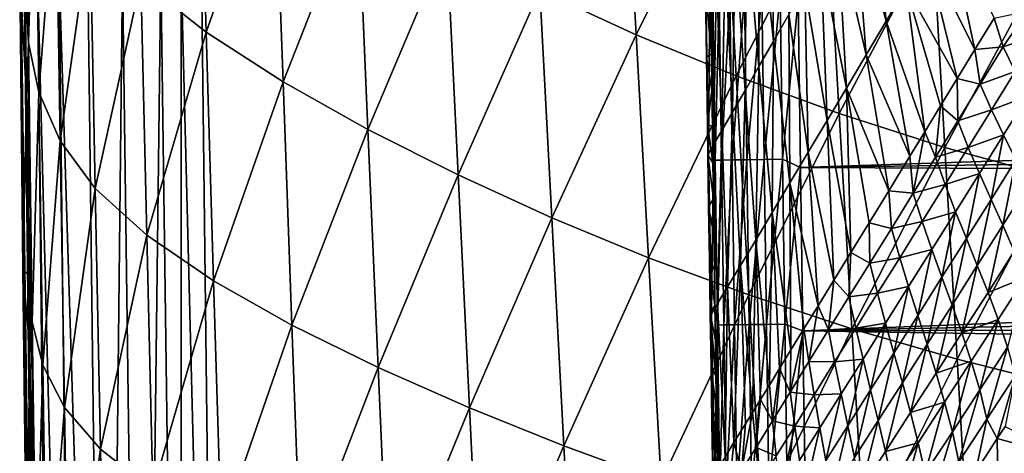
# Model space of a CAD drawing. Header units: metres. Extents: x -26 to 26, y -167 to 32.
# Tile 123 of 237: x -21.35 to -13.39, y -57.86 to -54.36. Entities that reach past the tile are written whole.
import ezdxf

# ---------------------------------------------------------------- set-up
doc = ezdxf.new("R2010")
doc.units = ezdxf.units.M
doc.layers.add('solid_12_411_043_XXX', color=7, linetype='CONTINUOUS')

msp = doc.modelspace()

# ---------------------------------------------------------------- linework, layer by layer
at = {"layer": 'solid_12_411_043_XXX'}
for points in [[(-21.281347, -54.546989, 124.686722), (-21.310585, -52.295803, 124.609306), (-21.228003, -52.744667, 123.816574)], [(-21.281347, -54.546989, 124.686722), (-21.308495, -54.116531, 125.492424), (-21.310585, -52.295803, 124.609306)], [(-19.844875, -54.459503, 121.034637), (-20.374344, -54.04488, 121.627754), (-19.904497, -52.45351, 120.936943)], [(-19.844875, -54.459503, 121.034637), (-19.904497, -52.45351, 120.936943), (-19.294798, -52.899834, 120.423027)], [(-21.197046, -54.945908, 123.88884), (-21.281347, -54.546989, 124.686722), (-21.228003, -52.744667, 123.816574)], [(-21.197046, -54.945908, 123.88884), (-21.228003, -52.744667, 123.816574), (-21.059589, -53.186108, 123.0401)], [(-16.368927, -54.480812, 118.836769), (-17.148283, -54.120983, 119.198906), (-16.468468, -52.683987, 118.657013)], [(-16.368927, -54.480812, 118.836769), (-16.468468, -52.683987, 118.657013), (-15.662333, -53.050262, 118.312454)], [(-19.223677, -54.860741, 120.52565), (-19.844875, -54.459503, 121.034637), (-19.294798, -52.899834, 120.423027)], [(-19.223677, -54.860741, 120.52565), (-19.294798, -52.899834, 120.423027), (-18.61978, -53.328182, 119.980789)], [(-15.561111, -54.813416, 118.49913), (-16.368927, -54.480812, 118.836769), (-15.662333, -53.050262, 118.312454)], [(-15.561111, -54.813416, 118.49913), (-15.662333, -53.050262, 118.312454), (-14.829074, -53.384655, 117.989868)], [(-21.025103, -55.337822, 123.107048), (-21.197046, -54.945908, 123.88884), (-21.059589, -53.186108, 123.0401)], [(-21.025103, -55.337822, 123.107048), (-21.059589, -53.186108, 123.0401), (-20.781528, -53.619778, 122.3013)], [(-15.382265, -53.385227, 172.729065), (-15.281491, -53.204155, 172.495514), (-15.259747, -54.533352, 172.631668)], [(-15.281491, -53.204155, 172.495514), (-15.135833, -54.319023, 172.400375), (-15.259747, -54.533352, 172.631668)], [(-14.607897, -53.40374, 171.614136), (-14.472327, -53.166164, 171.446487), (-14.348935, -54.37249, 171.573944)], [(-14.472327, -53.166164, 171.446487), (-14.186752, -54.098587, 171.424194), (-14.348935, -54.37249, 171.573944)], [(-18.538143, -55.24588, 120.091034), (-19.223677, -54.860741, 120.52565), (-18.61978, -53.328182, 119.980789)], [(-18.538143, -55.24588, 120.091034), (-18.61978, -53.328182, 119.980789), (-17.899239, -53.736034, 119.580643)], [(-14.728083, -55.117062, 118.182899), (-15.561111, -54.813416, 118.49913), (-14.829074, -53.384655, 117.989868)], [(-15.478642, -53.558369, 172.975494), (-15.382265, -53.385227, 172.729065), (-15.378239, -54.738605, 172.879547)], [(-15.382265, -53.385227, 172.729065), (-15.259747, -54.533352, 172.631668), (-15.378239, -54.738605, 172.879547)], [(-14.728083, -55.117062, 118.182899), (-14.829074, -53.384655, 117.989868), (-13.973204, -53.685406, 117.683823)], [(-14.742868, -53.638866, 171.791962), (-14.607897, -53.40374, 171.614136), (-14.51034, -54.643707, 171.736084)], [(-14.607897, -53.40374, 171.614136), (-14.348935, -54.37249, 171.573944), (-14.51034, -54.643707, 171.736084)], [(-14.024009, -53.822926, 171.286682), (-13.859536, -53.545341, 171.165939), (-13.631311, -54.599781, 171.268616)], [(-13.859536, -53.545341, 171.165939), (-13.477093, -54.347672, 171.197021), (-13.631311, -54.599781, 171.268616)], [(-20.741146, -55.722649, 122.363922), (-21.025103, -55.337822, 123.107048), (-20.781528, -53.619778, 122.3013)], [(-20.741146, -55.722649, 122.363922), (-20.781528, -53.619778, 122.3013), (-20.374344, -54.04488, 121.627754)], [(-15.569065, -53.720684, 173.236526), (-15.478642, -53.558369, 172.975494), (-15.489482, -54.931381, 173.146179)], [(-15.478642, -53.558369, 172.975494), (-15.378239, -54.738605, 172.879547), (-15.489482, -54.931381, 173.146179)], [(-14.876539, -53.870605, 171.981613), (-14.742868, -53.638866, 171.791962), (-14.670192, -54.911209, 171.91275)], [(-14.742868, -53.638866, 171.791962), (-14.51034, -54.643707, 171.736084), (-14.670192, -54.911209, 171.91275)], [(-13.874268, -55.390148, 117.882271), (-14.728083, -55.117062, 118.182899), (-13.973204, -53.685406, 117.683823)], [(-13.874268, -55.390148, 117.882271), (-13.973204, -53.685406, 117.683823), (-13.097677, -53.950512, 117.394035)], [(-17.80899, -55.612614, 119.699417), (-18.538143, -55.24588, 120.091034), (-17.899239, -53.736034, 119.580643)], [(-17.80899, -55.612614, 119.699417), (-17.899239, -53.736034, 119.580643), (-17.148283, -54.120983, 119.198906)], [(-15.651232, -53.867188, 173.514435), (-15.569065, -53.720684, 173.236526), (-15.590845, -55.105911, 173.434341)], [(-15.569065, -53.720684, 173.236526), (-15.489482, -54.931381, 173.146179), (-15.590845, -55.105911, 173.434341)], [(-15.721636, -53.991409, 173.811386), (-15.651232, -53.867188, 173.514435), (-15.678098, -55.254459, 173.746796)], [(-15.651232, -53.867188, 173.514435), (-15.590845, -55.105911, 173.434341), (-15.678098, -55.254459, 173.746796)], [(-15.007799, -54.097668, 172.184097), (-14.876539, -53.870605, 171.981613), (-14.827167, -55.173523, 172.105164)], [(-14.876539, -53.870605, 171.981613), (-14.670192, -54.911209, 171.91275), (-14.827167, -55.173523, 172.105164)], [(-14.186752, -54.098587, 171.424194), (-14.024009, -53.822926, 171.286682), (-13.774806, -54.834953, 171.34906)], [(-14.024009, -53.822926, 171.286682), (-13.631311, -54.599781, 171.268616), (-13.774806, -54.834953, 171.34906)], [(-13.002411, -55.630852, 117.596893), (-13.874268, -55.390148, 117.882271), (-13.097677, -53.950512, 117.394035)], [(-21.179415, -66.078621, 136.375885), (-21.343637, -53.979897, 136.237839), (-21.352314, -53.979992, 136.072861)], [(-21.325661, -56.372696, 136.070496), (-21.179415, -66.078621, 136.375885), (-21.352314, -53.979992, 136.072861)], [(-21.297415, -54.98391, 125.51709), (-21.325661, -56.372696, 136.070496), (-21.352314, -53.979992, 136.072861)], [(-21.297415, -54.98391, 125.51709), (-21.352314, -53.979992, 136.072861), (-21.308495, -54.116531, 125.492424)], [(-21.179415, -66.078621, 136.375885), (-21.316532, -53.979595, 136.400696), (-21.343637, -53.979897, 136.237839)], [(-21.076607, -66.077293, 136.68985), (-21.208416, -53.978401, 136.712631), (-21.316532, -53.979595, 136.400696)], [(-21.179415, -66.078621, 136.375885), (-21.076607, -66.077293, 136.68985), (-21.316532, -53.979595, 136.400696)], [(-20.897955, -66.074989, 136.983688), (-21.033371, -53.976467, 136.99263), (-21.208416, -53.978401, 136.712631)], [(-21.076607, -66.077293, 136.68985), (-20.897955, -66.074989, 136.983688), (-21.208416, -53.978401, 136.712631)], [(-20.652277, -66.071815, 137.230865), (-20.800573, -53.973896, 137.226227), (-21.033371, -53.976467, 136.99263)], [(-20.897955, -66.074989, 136.983688), (-20.652277, -66.071815, 137.230865), (-21.033371, -53.976467, 136.99263)], [(-20.652277, -66.071815, 137.230865), (-20.52149, -53.97081, 137.402069), (-20.800573, -53.973896, 137.226227)], [(-20.652277, -66.071815, 137.230865), (-20.359886, -66.068047, 137.411148), (-20.52149, -53.97081, 137.402069)], [(-20.359886, -66.068047, 137.411148), (-20.210238, -53.967373, 137.511261), (-20.52149, -53.97081, 137.402069)], [(-20.359886, -66.068047, 137.411148), (-20.047272, -66.064011, 137.515793), (-20.210238, -53.967373, 137.511261)], [(-20.047272, -66.064011, 137.515793), (-20.047373, -53.965572, 137.539001), (-20.210238, -53.967373, 137.511261)], [(-20.047373, -53.965572, 137.539001), (-19.738482, -66.156723, 137.548279), (-19.882414, -53.963749, 137.548279)], [(-20.047272, -66.064011, 137.515793), (-19.738482, -66.156723, 137.548279), (-20.047373, -53.965572, 137.539001)], [(-19.882414, -53.963749, 137.548279), (-19.738482, -66.156723, 137.548279), (19.882442, -53.963749, 137.548279)], [(-19.738482, -66.156723, 137.548279), (19.783798, -62.591133, 137.548279), (19.882442, -53.963749, 137.548279)], [(-15.775249, -54.087078, 174.127075), (-15.721636, -53.991409, 173.811386), (-15.744996, -55.369625, 174.083145)], [(-15.721636, -53.991409, 173.811386), (-15.678098, -55.254459, 173.746796), (-15.744996, -55.369625, 174.083145)], [(15.062926, -53.985043, 177.858017), (-15.059802, -54.204224, 177.858032), (15.054819, -54.557865, 177.858063)], [(-20.325161, -56.099892, 121.688522), (-20.741146, -55.722649, 122.363922), (-20.374344, -54.04488, 121.627754)], [(-20.325161, -56.099892, 121.688522), (-20.374344, -54.04488, 121.627754), (-19.844875, -54.459503, 121.034637)], [(-15.806299, -54.146519, 174.458801), (-15.775249, -54.087078, 174.127075), (-15.784377, -55.442272, 174.440018)], [(-15.775249, -54.087078, 174.127075), (-15.744996, -55.369625, 174.083145), (-15.784377, -55.442272, 174.440018)], [(-15.135833, -54.319023, 172.400375), (-15.007799, -54.097668, 172.184097), (-14.980315, -55.429512, 172.314499)], [(-15.007799, -54.097668, 172.184097), (-14.827167, -55.173523, 172.105164), (-14.980315, -55.429512, 172.314499)], [(-14.348935, -54.37249, 171.573944), (-14.186752, -54.098587, 171.424194), (-14.037122, -55.264751, 171.520508)], [(-14.186752, -54.098587, 171.424194), (-13.909843, -55.056347, 171.433792), (-14.037122, -55.264751, 171.520508)], [(-14.186752, -54.098587, 171.424194), (-13.774806, -54.834953, 171.34906), (-13.909843, -55.056347, 171.433792)], [(-21.297415, -54.98391, 125.51709), (-21.308495, -54.116531, 125.492424), (-21.281347, -54.546989, 124.686722)], [(-17.051945, -55.958736, 119.325638), (-17.80899, -55.612614, 119.699417), (-17.148283, -54.120983, 119.198906)], [(-17.051945, -55.958736, 119.325638), (-17.148283, -54.120983, 119.198906), (-16.368927, -54.480812, 118.836769)], [(-15.80252, -54.661728, 174.803513), (-15.810561, -54.130436, 174.799805), (-15.806299, -54.146519, 174.458801)], [(-15.762133, -54.636086, 177.161972), (-15.810561, -54.130436, 174.799805), (-15.80252, -54.661728, 174.803513)], [(-15.762133, -54.636086, 177.161972), (-15.766332, -54.339546, 177.162018), (-15.810561, -54.130436, 174.799805)], [(-15.806299, -54.146519, 174.458801), (-15.784377, -55.442272, 174.440018), (-15.790502, -55.449177, 174.808884)], [(-15.806299, -54.146519, 174.458801), (-15.790502, -55.449177, 174.808884), (-15.794277, -55.20261, 174.80722)], [(-15.80252, -54.661728, 174.803513), (-15.806299, -54.146519, 174.458801), (-15.794277, -55.20261, 174.80722)], [(-15.750984, -54.16283, 177.30809), (-15.766332, -54.339546, 177.162018), (-15.762133, -54.636086, 177.161972)], [(-15.750984, -54.16283, 177.30809), (-15.762133, -54.636086, 177.161972), (-15.757941, -54.930981, 177.161911)], [(-15.750984, -54.16283, 177.30809), (-15.757941, -54.930981, 177.161911), (-15.753758, -55.224236, 177.161865)], [(-15.732123, -55.49366, 177.307907), (-15.750984, -54.16283, 177.30809), (-15.753758, -55.224236, 177.161865)], [(-15.699248, -54.16209, 177.456039), (-15.750984, -54.16283, 177.30809), (-15.732123, -55.49366, 177.307907)], [(-15.680431, -55.492912, 177.455917), (-15.699248, -54.16209, 177.456039), (-15.732123, -55.49366, 177.307907)], [(-15.612312, -54.160854, 177.593918), (-15.699248, -54.16209, 177.456039), (-15.680431, -55.492912, 177.455917)], [(-15.593511, -55.491657, 177.593872), (-15.612312, -54.160854, 177.593918), (-15.680431, -55.492912, 177.455917)], [(-15.494417, -54.15918, 177.709625), (-15.612312, -54.160854, 177.593918), (-15.593511, -55.491657, 177.593872)], [(-15.475604, -55.489956, 177.709656), (-15.494417, -54.15918, 177.709625), (-15.593511, -55.491657, 177.593872)], [(-15.354964, -54.157204, 177.793961), (-15.494417, -54.15918, 177.709625), (-15.475604, -55.489956, 177.709656)], [(-15.336117, -55.487946, 177.794037), (-15.354964, -54.157204, 177.793961), (-15.475604, -55.489956, 177.709656)], [(-15.206137, -54.155098, 177.842926), (-15.354964, -54.157204, 177.793961), (-15.336117, -55.487946, 177.794037)], [(-15.187248, -55.485802, 177.843018), (-15.206137, -54.155098, 177.842926), (-15.336117, -55.487946, 177.794037)], [(-15.059802, -54.204224, 177.858032), (-15.206137, -54.155098, 177.842926), (-15.187248, -55.485802, 177.843018)], [(-15.040586, -55.553761, 177.858154), (-15.059802, -54.204224, 177.858032), (-15.187248, -55.485802, 177.843018)], [(15.054819, -54.557865, 177.858063), (-15.059802, -54.204224, 177.858032), (-15.040586, -55.553761, 177.858154)], [(-15.259747, -54.533352, 172.631668), (-15.135833, -54.319023, 172.400375), (-15.128581, -55.677666, 172.542221)], [(-15.135833, -54.319023, 172.400375), (-14.980315, -55.429512, 172.314499), (-15.128581, -55.677666, 172.542221)], [(-13.403779, -54.579243, 171.218353), (-13.631311, -54.599781, 171.268616), (-13.477093, -54.347672, 171.197021)], [(-13.20906, -54.291557, 171.155136), (-13.403779, -54.579243, 171.218353), (-13.477093, -54.347672, 171.197021)], [(-13.1079, -54.481133, 171.176483), (-13.403779, -54.579243, 171.218353), (-13.20906, -54.291557, 171.155136)], [(-14.51034, -54.643707, 171.736084), (-14.348935, -54.37249, 171.573944), (-14.158082, -55.462353, 171.609192)], [(-14.348935, -54.37249, 171.573944), (-14.037122, -55.264751, 171.520508), (-14.158082, -55.462353, 171.609192)], [(-19.784645, -56.467949, 121.096794), (-20.325161, -56.099892, 121.688522), (-19.844875, -54.459503, 121.034637)], [(-19.784645, -56.467949, 121.096794), (-19.844875, -54.459503, 121.034637), (-19.223677, -54.860741, 120.52565)], [(-16.268856, -56.282265, 118.970909), (-17.051945, -55.958736, 119.325638), (-16.368927, -54.480812, 118.836769)], [(-16.268856, -56.282265, 118.970909), (-16.368927, -54.480812, 118.836769), (-15.561111, -54.813416, 118.49913)], [(-13.1079, -54.481133, 171.176483), (-13.306899, -54.779251, 171.233704), (-13.403779, -54.579243, 171.218353)], [(-21.278749, -56.424519, 125.552208), (-21.297415, -54.98391, 125.51709), (-21.281347, -54.546989, 124.686722)], [(-21.25131, -56.798885, 124.74144), (-21.281347, -54.546989, 124.686722), (-21.197046, -54.945908, 123.88884)], [(-21.25131, -56.798885, 124.74144), (-21.278749, -56.424519, 125.552208), (-21.281347, -54.546989, 124.686722)], [(-15.378239, -54.738605, 172.879547), (-15.259747, -54.533352, 172.631668), (-15.270414, -55.915592, 172.790237)], [(-15.259747, -54.533352, 172.631668), (-15.128581, -55.677666, 172.542221), (-15.270414, -55.915592, 172.790237)], [(15.054819, -54.557865, 177.858063), (-15.040586, -55.553761, 177.858154), (15.046747, -55.125011, 177.858109)], [(-13.403779, -54.579243, 171.218353), (-13.588852, -54.879532, 171.298935), (-13.631311, -54.599781, 171.268616)], [(-13.306899, -54.779251, 171.233704), (-13.588852, -54.879532, 171.298935), (-13.403779, -54.579243, 171.218353)], [(-15.757941, -54.930981, 177.161911), (-15.762133, -54.636086, 177.161972), (-15.80252, -54.661728, 174.803513)], [(-15.757941, -54.930981, 177.161911), (-15.80252, -54.661728, 174.803513), (-15.794277, -55.20261, 174.80722)], [(-14.670192, -54.911209, 171.91275), (-14.51034, -54.643707, 171.736084), (-14.328444, -55.739826, 171.745941)], [(-14.51034, -54.643707, 171.736084), (-14.158082, -55.462353, 171.609192), (-14.328444, -55.739826, 171.745941)], [(-13.588852, -54.879532, 171.298935), (-13.774806, -54.834953, 171.34906), (-13.631311, -54.599781, 171.268616)], [(-15.489482, -54.931381, 173.146179), (-15.378239, -54.738605, 172.879547), (-15.403699, -56.139385, 173.061142)], [(-15.378239, -54.738605, 172.879547), (-15.270414, -55.915592, 172.790237), (-15.403699, -56.139385, 173.061142)], [(-15.459369, -56.581314, 118.640327), (-16.268856, -56.282265, 118.970909), (-15.561111, -54.813416, 118.49913)], [(-15.459369, -56.581314, 118.640327), (-15.561111, -54.813416, 118.49913), (-14.728083, -55.117062, 118.182899)], [(-13.306899, -54.779251, 171.233704), (-13.497759, -55.086395, 171.308182), (-13.588852, -54.879532, 171.298935)], [(-13.20384, -54.975807, 171.249954), (-13.497759, -55.086395, 171.308182), (-13.306899, -54.779251, 171.233704)], [(-19.151915, -56.824219, 120.59256), (-19.784645, -56.467949, 121.096794), (-19.223677, -54.860741, 120.52565)], [(-19.151915, -56.824219, 120.59256), (-19.223677, -54.860741, 120.52565), (-18.538143, -55.24588, 120.091034)], [(-13.771288, -55.176193, 171.397186), (-13.909843, -55.056347, 171.433792), (-13.774806, -54.834953, 171.34906)], [(-13.588852, -54.879532, 171.298935), (-13.771288, -55.176193, 171.397186), (-13.774806, -54.834953, 171.34906)], [(-13.497759, -55.086395, 171.308182), (-13.771288, -55.176193, 171.397186), (-13.588852, -54.879532, 171.298935)], [(-21.278749, -56.424519, 125.552208), (-21.325661, -56.372696, 136.070496), (-21.297415, -54.98391, 125.51709)], [(-21.165331, -57.147987, 123.937637), (-21.25131, -56.798885, 124.74144), (-21.197046, -54.945908, 123.88884)], [(-21.165331, -57.147987, 123.937637), (-21.197046, -54.945908, 123.88884), (-21.025103, -55.337822, 123.107048)], [(-15.753758, -55.224236, 177.161865), (-15.757941, -54.930981, 177.161911), (-15.794277, -55.20261, 174.80722)], [(-15.590845, -55.105911, 173.434341), (-15.489482, -54.931381, 173.146179), (-15.525463, -56.342484, 173.358261)], [(-15.489482, -54.931381, 173.146179), (-15.403699, -56.139385, 173.061142), (-15.525463, -56.342484, 173.358261)], [(-14.827167, -55.173523, 172.105164), (-14.670192, -54.911209, 171.91275), (-14.635824, -56.239094, 172.036072)], [(-14.670192, -54.911209, 171.91275), (-14.487542, -55.998295, 171.888428), (-14.635824, -56.239094, 172.036072)], [(-14.670192, -54.911209, 171.91275), (-14.328444, -55.739826, 171.745941), (-14.487542, -55.998295, 171.888428)], [(-13.20384, -54.975807, 171.249954), (-13.400693, -55.28997, 171.318542), (-13.497759, -55.086395, 171.308182)], [(-13.300394, -55.491703, 171.328613), (-13.400693, -55.28997, 171.318542), (-13.20384, -54.975807, 171.249954)], [(-13.951754, -55.469536, 171.508194), (-14.037122, -55.264751, 171.520508), (-13.909843, -55.056347, 171.433792)], [(-13.771288, -55.176193, 171.397186), (-13.951754, -55.469536, 171.508194), (-13.909843, -55.056347, 171.433792)], [(-15.678098, -55.254459, 173.746796), (-15.590845, -55.105911, 173.434341), (-15.630753, -56.5159, 173.684921)], [(-15.590845, -55.105911, 173.434341), (-15.525463, -56.342484, 173.358261), (-15.630753, -56.5159, 173.684921)], [(-14.626587, -56.854321, 118.330589), (-15.459369, -56.581314, 118.640327), (-14.728083, -55.117062, 118.182899)], [(15.046747, -55.125011, 177.858109), (-15.040586, -55.553761, 177.858154), (15.038709, -55.686481, 177.85817)], [(-14.626587, -56.854321, 118.330589), (-14.728083, -55.117062, 118.182899), (-13.874268, -55.390148, 117.882271)], [(-13.497759, -55.086395, 171.308182), (-13.686127, -55.390202, 171.400299), (-13.771288, -55.176193, 171.397186)], [(-13.400693, -55.28997, 171.318542), (-13.686127, -55.390202, 171.400299), (-13.497759, -55.086395, 171.308182)], [(-15.749585, -55.51585, 177.161804), (-15.794277, -55.20261, 174.80722), (-15.790502, -55.449177, 174.808884)], [(-15.749585, -55.51585, 177.161804), (-15.753758, -55.224236, 177.161865), (-15.794277, -55.20261, 174.80722)], [(-15.732123, -55.49366, 177.307907), (-15.753758, -55.224236, 177.161865), (-15.749585, -55.51585, 177.161804)], [(-14.980315, -55.429512, 172.314499), (-14.827167, -55.173523, 172.105164), (-14.773246, -56.46241, 172.187546)], [(-14.827167, -55.173523, 172.105164), (-14.635824, -56.239094, 172.036072), (-14.773246, -56.46241, 172.187546)], [(-13.686127, -55.390202, 171.400299), (-13.951754, -55.469536, 171.508194), (-13.771288, -55.176193, 171.397186)], [(-18.45583, -57.166271, 120.165443), (-19.151915, -56.824219, 120.59256), (-18.538143, -55.24588, 120.091034)], [(-18.45583, -57.166271, 120.165443), (-18.538143, -55.24588, 120.091034), (-17.80899, -55.612614, 119.699417)], [(-15.744996, -55.369625, 174.083145), (-15.678098, -55.254459, 173.746796), (-15.712114, -56.6511, 174.040634)], [(-15.678098, -55.254459, 173.746796), (-15.630753, -56.5159, 173.684921), (-15.712114, -56.6511, 174.040634)], [(-14.130477, -55.759178, 171.631226), (-14.158082, -55.462353, 171.609192), (-14.037122, -55.264751, 171.520508)], [(-13.951754, -55.469536, 171.508194), (-14.130477, -55.759178, 171.631226), (-14.037122, -55.264751, 171.520508)], [(-13.400693, -55.28997, 171.318542), (-13.59522, -55.601101, 171.404633), (-13.686127, -55.390202, 171.400299)], [(-13.501289, -55.810272, 171.408676), (-13.59522, -55.601101, 171.404633), (-13.400693, -55.28997, 171.318542)], [(-13.300394, -55.491703, 171.328613), (-13.501289, -55.810272, 171.408676), (-13.400693, -55.28997, 171.318542)], [(-20.989893, -57.490494, 123.149834), (-21.165331, -57.147987, 123.937637), (-21.025103, -55.337822, 123.107048)], [(-20.989893, -57.490494, 123.149834), (-21.025103, -55.337822, 123.107048), (-20.741146, -55.722649, 122.363922)], [(-15.784377, -55.442272, 174.440018), (-15.744996, -55.369625, 174.083145), (-15.760999, -56.737484, 174.421341)], [(-15.744996, -55.369625, 174.083145), (-15.712114, -56.6511, 174.040634), (-15.760999, -56.737484, 174.421341)], [(-15.784043, -55.869259, 174.811615), (-15.790502, -55.449177, 174.808884), (-15.784377, -55.442272, 174.440018)], [(-15.74542, -55.805824, 177.161758), (-15.790502, -55.449177, 174.808884), (-15.784043, -55.869259, 174.811615)], [(-15.74542, -55.805824, 177.161758), (-15.749585, -55.51585, 177.161804), (-15.790502, -55.449177, 174.808884)], [(-15.784377, -55.442272, 174.440018), (-15.760999, -56.737484, 174.421341), (-15.770746, -56.727863, 174.816849)], [(-15.784377, -55.442272, 174.440018), (-15.770746, -56.727863, 174.816849), (-15.777458, -56.295528, 174.81427)], [(-15.784043, -55.869259, 174.811615), (-15.784377, -55.442272, 174.440018), (-15.777458, -56.295528, 174.81427)], [(-15.128581, -55.677666, 172.542221), (-14.980315, -55.429512, 172.314499), (-14.899743, -56.668221, 172.34137)], [(-14.980315, -55.429512, 172.314499), (-14.773246, -56.46241, 172.187546), (-14.899743, -56.668221, 172.34137)], [(-13.774849, -57.099846, 118.035477), (-14.626587, -56.854321, 118.330589), (-13.874268, -55.390148, 117.882271)], [(-14.130477, -55.759178, 171.631226), (-14.328444, -55.739826, 171.745941), (-14.158082, -55.462353, 171.609192)], [(-13.686127, -55.390202, 171.400299), (-13.872602, -55.690872, 171.505722), (-13.951754, -55.469536, 171.508194)], [(-13.774849, -57.099846, 118.035477), (-13.874268, -55.390148, 117.882271), (-13.002411, -55.630852, 117.596893)], [(-13.59522, -55.601101, 171.404633), (-13.872602, -55.690872, 171.505722), (-13.686127, -55.390202, 171.400299)], [(-15.732123, -55.49366, 177.307907), (-15.749585, -55.51585, 177.161804), (-15.74542, -55.805824, 177.161758)], [(-15.732123, -55.49366, 177.307907), (-15.74542, -55.805824, 177.161758), (-15.741263, -56.094158, 177.161713)], [(-15.732123, -55.49366, 177.307907), (-15.741263, -56.094158, 177.161713), (-15.737117, -56.380848, 177.161652)], [(-15.732123, -55.49366, 177.307907), (-15.737117, -56.380848, 177.161652), (-15.73298, -56.665897, 177.161606)], [(-15.712958, -56.824474, 177.307709), (-15.732123, -55.49366, 177.307907), (-15.73298, -56.665897, 177.161606)], [(-15.680431, -55.492912, 177.455917), (-15.732123, -55.49366, 177.307907), (-15.712958, -56.824474, 177.307709)], [(-15.661312, -56.823715, 177.45578), (-15.680431, -55.492912, 177.455917), (-15.712958, -56.824474, 177.307709)], [(-15.593511, -55.491657, 177.593872), (-15.680431, -55.492912, 177.455917), (-15.661312, -56.823715, 177.45578)], [(-15.574408, -56.822441, 177.593811), (-15.593511, -55.491657, 177.593872), (-15.661312, -56.823715, 177.45578)], [(-15.475604, -55.489956, 177.709656), (-15.593511, -55.491657, 177.593872), (-15.574408, -56.822441, 177.593811)], [(-15.456488, -56.820713, 177.709671), (-15.475604, -55.489956, 177.709656), (-15.574408, -56.822441, 177.593811)], [(-15.336117, -55.487946, 177.794037), (-15.475604, -55.489956, 177.709656), (-15.456488, -56.820713, 177.709671)], [(-15.316967, -56.818672, 177.794113), (-15.336117, -55.487946, 177.794037), (-15.456488, -56.820713, 177.709671)], [(-15.187248, -55.485802, 177.843018), (-15.336117, -55.487946, 177.794037), (-15.316967, -56.818672, 177.794113)], [(-15.168055, -56.81649, 177.843124), (-15.187248, -55.485802, 177.843018), (-15.316967, -56.818672, 177.794113)], [(-15.040586, -55.553761, 177.858154), (-15.187248, -55.485802, 177.843018), (-15.168055, -56.81649, 177.843124)], [(-13.872602, -55.690872, 171.505722), (-14.130477, -55.759178, 171.631226), (-13.951754, -55.469536, 171.508194)], [(-13.40676, -56.019138, 171.411758), (-13.501289, -55.810272, 171.408676), (-13.300394, -55.491703, 171.328613)], [(-13.199392, -55.693096, 171.337784), (-13.40676, -56.019138, 171.411758), (-13.300394, -55.491703, 171.328613)], [(-17.718031, -57.492001, 119.782257), (-18.45583, -57.166271, 120.165443), (-17.80899, -55.612614, 119.699417)], [(-17.718031, -57.492001, 119.782257), (-17.80899, -55.612614, 119.699417), (-17.051945, -55.958736, 119.325638)], [(-15.021564, -56.870983, 177.858261), (-15.040586, -55.553761, 177.858154), (-15.168055, -56.81649, 177.843124)], [(15.038709, -55.686481, 177.85817), (-15.040586, -55.553761, 177.858154), (-15.021564, -56.870983, 177.858261)], [(-13.59522, -55.601101, 171.404633), (-13.787973, -55.909313, 171.50441), (-13.872602, -55.690872, 171.505722)], [(-13.700512, -56.126133, 171.502884), (-13.787973, -55.909313, 171.50441), (-13.59522, -55.601101, 171.404633)], [(-13.501289, -55.810272, 171.408676), (-13.700512, -56.126133, 171.502884), (-13.59522, -55.601101, 171.404633)], [(-15.270414, -55.915592, 172.790237), (-15.128581, -55.677666, 172.542221), (-15.118778, -57.02549, 172.648727)], [(-15.128581, -55.677666, 172.542221), (-15.015038, -56.856117, 172.495819), (-15.118778, -57.02549, 172.648727)], [(-15.128581, -55.677666, 172.542221), (-14.899743, -56.668221, 172.34137), (-15.015038, -56.856117, 172.495819)], [(15.038709, -55.686481, 177.85817), (-15.021564, -56.870983, 177.858261), (15.030704, -56.242279, 177.858215)], [(-13.872602, -55.690872, 171.505722), (-14.057369, -55.987938, 171.62381), (-14.130477, -55.759178, 171.631226)], [(-13.787973, -55.909313, 171.50441), (-14.057369, -55.987938, 171.62381), (-13.872602, -55.690872, 171.505722)], [(-12.906692, -57.316246, 117.754585), (-13.774849, -57.099846, 118.035477), (-13.002411, -55.630852, 117.596893)], [(-13.31368, -56.229095, 171.413345), (-13.40676, -56.019138, 171.411758), (-13.199392, -55.693096, 171.337784)], [(-20.70005, -57.826584, 122.401726), (-20.989893, -57.490494, 123.149834), (-20.741146, -55.722649, 122.363922)], [(-20.70005, -57.826584, 122.401726), (-20.741146, -55.722649, 122.363922), (-20.325161, -56.099892, 121.688522)], [(-14.306997, -56.04425, 171.767578), (-14.487542, -55.998295, 171.888428), (-14.328444, -55.739826, 171.745941)], [(-14.130477, -55.759178, 171.631226), (-14.306997, -56.04425, 171.767578), (-14.328444, -55.739826, 171.745941)], [(-14.057369, -55.987938, 171.62381), (-14.306997, -56.04425, 171.767578), (-14.130477, -55.759178, 171.631226)], [(-15.741263, -56.094158, 177.161713), (-15.74542, -55.805824, 177.161758), (-15.784043, -55.869259, 174.811615)], [(-13.612544, -56.342667, 171.500381), (-13.700512, -56.126133, 171.502884), (-13.501289, -55.810272, 171.408676)], [(-13.40676, -56.019138, 171.411758), (-13.612544, -56.342667, 171.500381), (-13.501289, -55.810272, 171.408676)], [(-15.741263, -56.094158, 177.161713), (-15.784043, -55.869259, 174.811615), (-15.777458, -56.295528, 174.81427)], [(-15.403699, -56.139385, 173.061142), (-15.270414, -55.915592, 172.790237), (-15.292127, -57.30891, 172.942749)], [(-15.270414, -55.915592, 172.790237), (-15.21079, -57.175938, 172.797852), (-15.292127, -57.30891, 172.942749)], [(-15.270414, -55.915592, 172.790237), (-15.118778, -57.02549, 172.648727), (-15.21079, -57.175938, 172.797852)], [(-13.787973, -55.909313, 171.50441), (-13.979049, -56.214016, 171.617554), (-14.057369, -55.987938, 171.62381)], [(-13.898092, -56.438583, 171.611084), (-13.979049, -56.214016, 171.617554), (-13.787973, -55.909313, 171.50441)], [(-13.700512, -56.126133, 171.502884), (-13.898092, -56.438583, 171.611084), (-13.787973, -55.909313, 171.50441)], [(-16.954866, -57.799408, 119.416359), (-17.718031, -57.492001, 119.782257), (-17.051945, -55.958736, 119.325638)], [(-16.954866, -57.799408, 119.416359), (-17.051945, -55.958736, 119.325638), (-16.268856, -56.282265, 118.970909)], [(-14.480457, -56.323818, 171.918579), (-14.635824, -56.239094, 172.036072), (-14.487542, -55.998295, 171.888428)], [(-14.306997, -56.04425, 171.767578), (-14.480457, -56.323818, 171.918579), (-14.487542, -55.998295, 171.888428)], [(-14.057369, -55.987938, 171.62381), (-14.240005, -56.280571, 171.755829), (-14.306997, -56.04425, 171.767578)], [(-13.979049, -56.214016, 171.617554), (-14.240005, -56.280571, 171.755829), (-14.057369, -55.987938, 171.62381)], [(-13.526064, -56.560234, 171.495941), (-13.612544, -56.342667, 171.500381), (-13.40676, -56.019138, 171.411758)], [(-13.31368, -56.229095, 171.413345), (-13.526064, -56.560234, 171.495941), (-13.40676, -56.019138, 171.411758)], [(-20.275242, -58.156071, 121.723877), (-20.70005, -57.826584, 122.401726), (-20.325161, -56.099892, 121.688522)], [(-20.275242, -58.156071, 121.723877), (-20.325161, -56.099892, 121.688522), (-19.784645, -56.467949, 121.096794)], [(-15.737117, -56.380848, 177.161652), (-15.741263, -56.094158, 177.161713), (-15.777458, -56.295528, 174.81427)], [(-14.240005, -56.280571, 171.755829), (-14.480457, -56.323818, 171.918579), (-14.306997, -56.04425, 171.767578)], [(-15.525463, -56.342484, 173.358261), (-15.403699, -56.139385, 173.061142), (-15.428225, -57.530209, 173.222153)], [(-15.403699, -56.139385, 173.061142), (-15.364183, -57.426361, 173.083908), (-15.428225, -57.530209, 173.222153)], [(-15.403699, -56.139385, 173.061142), (-15.292127, -57.30891, 172.942749), (-15.364183, -57.426361, 173.083908)], [(-13.81673, -56.662888, 171.603638), (-13.898092, -56.438583, 171.611084), (-13.700512, -56.126133, 171.502884)], [(-13.612544, -56.342667, 171.500381), (-13.81673, -56.662888, 171.603638), (-13.700512, -56.126133, 171.502884)], [(15.030704, -56.242279, 177.858215), (-15.021564, -56.870983, 177.858261), (15.022733, -56.7924, 177.858261)], [(-14.64989, -56.596973, 172.084991), (-14.773246, -56.46241, 172.187546), (-14.635824, -56.239094, 172.036072)], [(-14.480457, -56.323818, 171.918579), (-14.64989, -56.596973, 172.084991), (-14.635824, -56.239094, 172.036072)], [(-13.979049, -56.214016, 171.617554), (-14.168053, -56.514408, 171.745209), (-14.240005, -56.280571, 171.755829)], [(-14.093669, -56.746853, 171.734375), (-14.168053, -56.514408, 171.745209), (-13.979049, -56.214016, 171.617554)], [(-13.898092, -56.438583, 171.611084), (-14.093669, -56.746853, 171.734375), (-13.979049, -56.214016, 171.617554)], [(-13.224526, -56.441566, 171.413177), (-13.526064, -56.560234, 171.495941), (-13.31368, -56.229095, 171.413345)], [(-16.168028, -58.086739, 119.068939), (-16.954866, -57.799408, 119.416359), (-16.268856, -56.282265, 118.970909)], [(-16.168028, -58.086739, 119.068939), (-16.268856, -56.282265, 118.970909), (-15.459369, -56.581314, 118.640327)], [(-15.73298, -56.665897, 177.161606), (-15.777458, -56.295528, 174.81427), (-15.770746, -56.727863, 174.816849)], [(-15.73298, -56.665897, 177.161606), (-15.737117, -56.380848, 177.161652), (-15.777458, -56.295528, 174.81427)], [(-14.419646, -56.567818, 171.903046), (-14.64989, -56.596973, 172.084991), (-14.480457, -56.323818, 171.918579)], [(-14.240005, -56.280571, 171.755829), (-14.419646, -56.567818, 171.903046), (-14.480457, -56.323818, 171.918579)], [(-14.168053, -56.514408, 171.745209), (-14.419646, -56.567818, 171.903046), (-14.240005, -56.280571, 171.755829)], [(-21.325661, -56.372696, 136.070496), (-21.29718, -58.877483, 136.068954), (-21.179415, -66.078621, 136.375885)], [(-21.270773, -57.032013, 125.565453), (-21.29718, -58.877483, 136.068954), (-21.325661, -56.372696, 136.070496)], [(-21.270773, -57.032013, 125.565453), (-21.325661, -56.372696, 136.070496), (-21.278749, -56.424519, 125.552208)], [(-15.630753, -56.5159, 173.684921), (-15.525463, -56.342484, 173.358261), (-15.579736, -57.773281, 173.624451)], [(-15.525463, -56.342484, 173.358261), (-15.485121, -57.621952, 173.358124), (-15.579736, -57.773281, 173.624451)], [(-15.525463, -56.342484, 173.358261), (-15.428225, -57.530209, 173.222153), (-15.485121, -57.621952, 173.358124)], [(-13.736959, -56.888153, 171.593887), (-13.81673, -56.662888, 171.603638), (-13.612544, -56.342667, 171.500381)], [(-13.526064, -56.560234, 171.495941), (-13.736959, -56.888153, 171.593887), (-13.612544, -56.342667, 171.500381)], [(-21.270773, -57.032013, 125.565453), (-21.278749, -56.424519, 125.552208), (-21.25131, -56.798885, 124.74144)], [(-19.723639, -58.477657, 121.133003), (-20.275242, -58.156071, 121.723877), (-19.784645, -56.467949, 121.096794)], [(-19.723639, -58.477657, 121.133003), (-19.784645, -56.467949, 121.096794), (-19.151915, -56.824219, 120.59256)], [(-14.814488, -56.862694, 172.267548), (-14.899743, -56.668221, 172.34137), (-14.773246, -56.46241, 172.187546)], [(-14.64989, -56.596973, 172.084991), (-14.814488, -56.862694, 172.267548), (-14.773246, -56.46241, 172.187546)], [(-14.018989, -56.979053, 171.72258), (-14.093669, -56.746853, 171.734375), (-13.898092, -56.438583, 171.611084)], [(-13.81673, -56.662888, 171.603638), (-14.018989, -56.979053, 171.72258), (-13.898092, -56.438583, 171.611084)], [(-13.224526, -56.441566, 171.413177), (-13.443398, -56.780155, 171.489059), (-13.526064, -56.560234, 171.495941)], [(-13.368035, -57.003773, 171.480301), (-13.443398, -56.780155, 171.489059), (-13.224526, -56.441566, 171.413177)], [(-15.712114, -56.6511, 174.040634), (-15.630753, -56.5159, 173.684921), (-15.651394, -57.888107, 173.883896)], [(-15.630753, -56.5159, 173.684921), (-15.579736, -57.773281, 173.624451), (-15.651394, -57.888107, 173.883896)], [(-14.419646, -56.567818, 171.903046), (-14.595266, -56.848724, 172.066269), (-14.64989, -56.596973, 172.084991)], [(-14.354139, -56.809547, 171.88858), (-14.595266, -56.848724, 172.066269), (-14.419646, -56.567818, 171.903046)], [(-14.168053, -56.514408, 171.745209), (-14.354139, -56.809547, 171.88858), (-14.419646, -56.567818, 171.903046)], [(-14.286406, -57.050003, 171.873932), (-14.354139, -56.809547, 171.88858), (-14.168053, -56.514408, 171.745209)], [(-14.093669, -56.746853, 171.734375), (-14.286406, -57.050003, 171.873932), (-14.168053, -56.514408, 171.745209)], [(-13.443398, -56.780155, 171.489059), (-13.736959, -56.888153, 171.593887), (-13.526064, -56.560234, 171.495941)], [(-15.356865, -58.352325, 118.745308), (-16.168028, -58.086739, 119.068939), (-15.459369, -56.581314, 118.640327)], [(-15.760999, -56.737484, 174.421341), (-15.712114, -56.6511, 174.040634), (-15.734033, -58.026459, 174.377777)], [(-15.712114, -56.6511, 174.040634), (-15.702208, -57.971649, 174.135742), (-15.734033, -58.026459, 174.377777)], [(-15.712114, -56.6511, 174.040634), (-15.651394, -57.888107, 173.883896), (-15.702208, -57.971649, 174.135742)], [(-15.356865, -58.352325, 118.745308), (-15.459369, -56.581314, 118.640327), (-14.626587, -56.854321, 118.330589)], [(-14.595266, -56.848724, 172.066269), (-14.814488, -56.862694, 172.267548), (-14.64989, -56.596973, 172.084991)], [(-15.728853, -56.949306, 177.161545), (-15.73298, -56.665897, 177.161606), (-15.770746, -56.727863, 174.816849)], [(-15.763912, -57.16576, 174.819351), (-15.770746, -56.727863, 174.816849), (-15.760999, -56.737484, 174.421341)], [(-15.724736, -57.231075, 177.161484), (-15.770746, -56.727863, 174.816849), (-15.763912, -57.16576, 174.819351)], [(-15.724736, -57.231075, 177.161484), (-15.728853, -56.949306, 177.161545), (-15.770746, -56.727863, 174.816849)], [(-15.75695, -57.60965, 174.821793), (-15.763912, -57.16576, 174.819351), (-15.760999, -56.737484, 174.421341)], [(-15.760999, -56.737484, 174.421341), (-15.734033, -58.026459, 174.377777), (-15.749034, -58.054974, 174.608017)], [(-15.75695, -57.60965, 174.821793), (-15.760999, -56.737484, 174.421341), (-15.749034, -58.054974, 174.608017)], [(-15.712958, -56.824474, 177.307709), (-15.73298, -56.665897, 177.161606), (-15.728853, -56.949306, 177.161545)], [(-14.973246, -57.119556, 172.467209), (-15.015038, -56.856117, 172.495819), (-14.899743, -56.668221, 172.34137)], [(-14.814488, -56.862694, 172.267548), (-14.973246, -57.119556, 172.467209), (-14.899743, -56.668221, 172.34137)], [(-13.946054, -57.212147, 171.708221), (-14.018989, -56.979053, 171.72258), (-13.81673, -56.662888, 171.603638)], [(-13.736959, -56.888153, 171.593887), (-13.946054, -57.212147, 171.708221), (-13.81673, -56.662888, 171.603638)], [(-21.248066, -58.733734, 125.598274), (-21.270773, -57.032013, 125.565453), (-21.25131, -56.798885, 124.74144)], [(-21.220367, -59.051163, 124.780418), (-21.25131, -56.798885, 124.74144), (-21.165331, -57.147987, 123.937637)], [(-21.220367, -59.051163, 124.780418), (-21.248066, -58.733734, 125.598274), (-21.25131, -56.798885, 124.74144)], [(-15.316967, -56.818672, 177.794113), (-15.456488, -56.820713, 177.709671), (-15.437072, -58.151455, 177.709686)], [(-15.297516, -58.149384, 177.794189), (-15.316967, -56.818672, 177.794113), (-15.437072, -58.151455, 177.709686)], [(-15.168055, -56.81649, 177.843124), (-15.316967, -56.818672, 177.794113), (-15.297516, -58.149384, 177.794189)], [(-15.148559, -58.147175, 177.843231), (-15.168055, -56.81649, 177.843124), (-15.297516, -58.149384, 177.794189)], [(-15.021564, -56.870983, 177.858261), (-15.168055, -56.81649, 177.843124), (-15.148559, -58.147175, 177.843231)], [(15.022733, -56.7924, 177.858261), (-15.021564, -56.870983, 177.858261), (15.014795, -57.336845, 177.858307)], [(-14.354139, -56.809547, 171.88858), (-14.536241, -57.098415, 172.048538), (-14.595266, -56.848724, 172.066269)], [(-14.475191, -57.346943, 172.030624), (-14.536241, -57.098415, 172.048538), (-14.354139, -56.809547, 171.88858)], [(-14.286406, -57.050003, 171.873932), (-14.475191, -57.346943, 172.030624), (-14.354139, -56.809547, 171.88858)], [(-14.218484, -57.29023, 171.858353), (-14.286406, -57.050003, 171.873932), (-14.093669, -56.746853, 171.734375)], [(-14.018989, -56.979053, 171.72258), (-14.218484, -57.29023, 171.858353), (-14.093669, -56.746853, 171.734375)], [(-13.443398, -56.780155, 171.489059), (-13.660984, -57.115612, 171.581161), (-13.736959, -56.888153, 171.593887)], [(-13.591838, -57.346497, 171.566635), (-13.660984, -57.115612, 171.581161), (-13.443398, -56.780155, 171.489059)], [(-13.368035, -57.003773, 171.480301), (-13.591838, -57.346497, 171.566635), (-13.443398, -56.780155, 171.489059)], [(-19.079323, -58.789059, 120.633064), (-19.723639, -58.477657, 121.133003), (-19.151915, -56.824219, 120.59256)], [(-19.079323, -58.789059, 120.633064), (-19.151915, -56.824219, 120.59256), (-18.45583, -57.166271, 120.165443)], [(-15.712958, -56.824474, 177.307709), (-15.728853, -56.949306, 177.161545), (-15.724736, -57.231075, 177.161484)], [(-15.712958, -56.824474, 177.307709), (-15.724736, -57.231075, 177.161484), (-15.720632, -57.511139, 177.161438)], [(-15.712958, -56.824474, 177.307709), (-15.720632, -57.511139, 177.161438), (-15.716538, -57.789436, 177.161377)], [(-15.712958, -56.824474, 177.307709), (-15.716538, -57.789436, 177.161377), (-15.712459, -58.065994, 177.161331)], [(-15.661312, -56.823715, 177.45578), (-15.712958, -56.824474, 177.307709), (-15.693492, -58.155281, 177.307495)], [(-15.693492, -58.155281, 177.307495), (-15.712958, -56.824474, 177.307709), (-15.712459, -58.065994, 177.161331)], [(-15.641891, -58.154507, 177.455643), (-15.661312, -56.823715, 177.45578), (-15.693492, -58.155281, 177.307495)], [(-15.574408, -56.822441, 177.593811), (-15.661312, -56.823715, 177.45578), (-15.641891, -58.154507, 177.455643)], [(-15.555005, -58.15321, 177.593765), (-15.574408, -56.822441, 177.593811), (-15.641891, -58.154507, 177.455643)], [(-15.456488, -56.820713, 177.709671), (-15.574408, -56.822441, 177.593811), (-15.555005, -58.15321, 177.593765)], [(-15.437072, -58.151455, 177.709686), (-15.456488, -56.820713, 177.709671), (-15.555005, -58.15321, 177.593765)], [(-14.524342, -58.594788, 118.44191), (-15.356865, -58.352325, 118.745308), (-14.626587, -56.854321, 118.330589)], [(-15.00273, -58.155586, 177.858368), (-15.021564, -56.870983, 177.858261), (-15.148559, -58.147175, 177.843231)], [(-15.124866, -57.365547, 172.685287), (-15.118778, -57.02549, 172.648727), (-15.015038, -56.856117, 172.495819)], [(-14.973246, -57.119556, 172.467209), (-15.124866, -57.365547, 172.685287), (-15.015038, -56.856117, 172.495819)], [(15.014795, -57.336845, 177.858307), (-15.021564, -56.870983, 177.858261), (-15.00273, -58.155586, 177.858368)], [(-14.766048, -57.122269, 172.246292), (-14.973246, -57.119556, 172.467209), (-14.814488, -56.862694, 172.267548)], [(-14.595266, -56.848724, 172.066269), (-14.766048, -57.122269, 172.246292), (-14.814488, -56.862694, 172.267548)], [(-14.536241, -57.098415, 172.048538), (-14.766048, -57.122269, 172.246292), (-14.595266, -56.848724, 172.066269)], [(-14.524342, -58.594788, 118.44191), (-14.626587, -56.854321, 118.330589), (-13.774849, -57.099846, 118.035477)], [(-13.660984, -57.115612, 171.581161), (-13.946054, -57.212147, 171.708221), (-13.736959, -56.888153, 171.593887)], [(-21.248066, -58.733734, 125.598274), (-21.29718, -58.877483, 136.068954), (-21.270773, -57.032013, 125.565453)], [(-15.124866, -57.365547, 172.685287), (-15.21079, -57.175938, 172.797852), (-15.118778, -57.02549, 172.648727)], [(-14.414048, -57.595264, 172.011826), (-14.475191, -57.346943, 172.030624), (-14.286406, -57.050003, 171.873932)], [(-14.218484, -57.29023, 171.858353), (-14.414048, -57.595264, 172.011826), (-14.286406, -57.050003, 171.873932)], [(-14.152493, -57.531273, 171.840027), (-14.218484, -57.29023, 171.858353), (-14.018989, -56.979053, 171.72258)], [(-13.946054, -57.212147, 171.708221), (-14.152493, -57.531273, 171.840027), (-14.018989, -56.979053, 171.72258)], [(-13.535625, -57.583511, 171.552689), (-13.591838, -57.346497, 171.566635), (-13.368035, -57.003773, 171.480301)], [(-13.306903, -57.234062, 171.47052), (-13.535625, -57.583511, 171.552689), (-13.368035, -57.003773, 171.480301)], [(-14.930965, -57.387005, 172.444153), (-15.124866, -57.365547, 172.685287), (-14.973246, -57.119556, 172.467209)], [(-14.766048, -57.122269, 172.246292), (-14.930965, -57.387005, 172.444153), (-14.973246, -57.119556, 172.467209)], [(-14.713531, -57.379993, 172.225922), (-14.930965, -57.387005, 172.444153), (-14.766048, -57.122269, 172.246292)], [(-14.536241, -57.098415, 172.048538), (-14.713531, -57.379993, 172.225922), (-14.766048, -57.122269, 172.246292)], [(-14.659191, -57.636669, 172.205383), (-14.713531, -57.379993, 172.225922), (-14.536241, -57.098415, 172.048538)], [(-14.475191, -57.346943, 172.030624), (-14.659191, -57.636669, 172.205383), (-14.536241, -57.098415, 172.048538)], [(-13.674707, -58.81284, 118.152153), (-14.524342, -58.594788, 118.44191), (-13.774849, -57.099846, 118.035477)], [(-13.660984, -57.115612, 171.581161), (-13.876981, -57.447258, 171.690475), (-13.946054, -57.212147, 171.708221)], [(-13.814264, -57.685524, 171.671036), (-13.876981, -57.447258, 171.690475), (-13.660984, -57.115612, 171.581161)], [(-13.591838, -57.346497, 171.566635), (-13.814264, -57.685524, 171.671036), (-13.660984, -57.115612, 171.581161)], [(-13.674707, -58.81284, 118.152153), (-13.774849, -57.099846, 118.035477), (-12.906692, -57.316246, 117.754585)], [(-21.132761, -59.350521, 123.969734), (-21.220367, -59.051163, 124.780418), (-21.165331, -57.147987, 123.937637)], [(-21.132761, -59.350521, 123.969734), (-21.165331, -57.147987, 123.937637), (-20.989893, -57.490494, 123.149834)], [(-18.372635, -59.088116, 120.213058), (-19.079323, -58.789059, 120.633064), (-18.45583, -57.166271, 120.165443)], [(-18.372635, -59.088116, 120.213058), (-18.45583, -57.166271, 120.165443), (-17.718031, -57.492001, 119.782257)], [(-15.720632, -57.511139, 177.161438), (-15.763912, -57.16576, 174.819351), (-15.75695, -57.60965, 174.821793)], [(-15.720632, -57.511139, 177.161438), (-15.724736, -57.231075, 177.161484), (-15.763912, -57.16576, 174.819351)], [(-15.267754, -57.597736, 172.923538), (-15.292127, -57.30891, 172.942749), (-15.21079, -57.175938, 172.797852)], [(-15.124866, -57.365547, 172.685287), (-15.267754, -57.597736, 172.923538), (-15.21079, -57.175938, 172.797852)], [(-13.876981, -57.447258, 171.690475), (-14.152493, -57.531273, 171.840027), (-13.946054, -57.212147, 171.708221)], [(-14.355033, -57.844322, 171.99025), (-14.414048, -57.595264, 172.011826), (-14.218484, -57.29023, 171.858353)], [(-14.152493, -57.531273, 171.840027), (-14.355033, -57.844322, 171.99025), (-14.218484, -57.29023, 171.858353)], [(-13.306903, -57.234062, 171.47052), (-13.451131, -57.740356, 171.524277), (-13.535625, -57.583511, 171.552689)], [(-13.306903, -57.234062, 171.47052), (-13.387999, -57.642811, 171.501633), (-13.451131, -57.740356, 171.524277)], [(-15.267754, -57.597736, 172.923538), (-15.364183, -57.426361, 173.083908), (-15.292127, -57.30891, 172.942749)], [(-15.088683, -57.640884, 172.661255), (-15.267754, -57.597736, 172.923538), (-15.124866, -57.365547, 172.685287)], [(-14.930965, -57.387005, 172.444153), (-15.088683, -57.640884, 172.661255), (-15.124866, -57.365547, 172.685287)], [(15.014795, -57.336845, 177.858307), (-15.00273, -58.155586, 177.858368), (15.006891, -57.875553, 177.858353)], [(-14.604842, -57.893158, 172.184021), (-14.659191, -57.636669, 172.205383), (-14.475191, -57.346943, 172.030624)], [(-14.414048, -57.595264, 172.011826), (-14.604842, -57.893158, 172.184021), (-14.475191, -57.346943, 172.030624)], [(-13.76295, -57.929413, 171.653519), (-13.814264, -57.685524, 171.671036), (-13.591838, -57.346497, 171.566635)], [(-13.535625, -57.583511, 171.552689), (-13.76295, -57.929413, 171.653519), (-13.591838, -57.346497, 171.566635)], [(-12.810289, -59.00502, 117.875542), (-13.674707, -58.81284, 118.152153), (-12.906692, -57.316246, 117.754585)], [(-15.399891, -57.811398, 173.184235), (-15.428225, -57.530209, 173.222153), (-15.364183, -57.426361, 173.083908)], [(-15.267754, -57.597736, 172.923538), (-15.399891, -57.811398, 173.184235), (-15.364183, -57.426361, 173.083908)], [(-14.884968, -57.652821, 172.421844), (-15.088683, -57.640884, 172.661255), (-14.930965, -57.387005, 172.444153)], [(-14.713531, -57.379993, 172.225922), (-14.884968, -57.652821, 172.421844), (-14.930965, -57.387005, 172.444153)], [(-14.837349, -57.917702, 172.399399), (-14.884968, -57.652821, 172.421844), (-14.713531, -57.379993, 172.225922)], [(-14.659191, -57.636669, 172.205383), (-14.837349, -57.917702, 172.399399), (-14.713531, -57.379993, 172.225922)], [(-13.876981, -57.447258, 171.690475), (-14.090486, -57.774162, 171.818054), (-14.152493, -57.531273, 171.840027)], [(-14.034365, -58.019936, 171.794525), (-14.090486, -57.774162, 171.818054), (-13.876981, -57.447258, 171.690475)], [(-13.814264, -57.685524, 171.671036), (-14.034365, -58.019936, 171.794525), (-13.876981, -57.447258, 171.690475)], [(-20.953871, -59.643692, 123.174988), (-21.132761, -59.350521, 123.969734), (-20.989893, -57.490494, 123.149834)], [(-20.953871, -59.643692, 123.174988), (-20.989893, -57.490494, 123.149834), (-20.70005, -57.826584, 122.401726)], [(-17.626141, -59.372925, 119.837929), (-18.372635, -59.088116, 120.213058), (-17.718031, -57.492001, 119.782257)], [(-17.626141, -59.372925, 119.837929), (-17.718031, -57.492001, 119.782257), (-16.954866, -57.799408, 119.416359)], [(-15.716538, -57.789436, 177.161377), (-15.720632, -57.511139, 177.161438), (-15.75695, -57.60965, 174.821793)], [(-15.518002, -58.000305, 173.469528), (-15.485121, -57.621952, 173.358124), (-15.428225, -57.530209, 173.222153)], [(-15.399891, -57.811398, 173.184235), (-15.518002, -58.000305, 173.469528), (-15.428225, -57.530209, 173.222153)], [(-14.090486, -57.774162, 171.818054), (-14.355033, -57.844322, 171.99025), (-14.152493, -57.531273, 171.840027)], [(-15.75695, -57.60965, 174.821793), (-15.749034, -58.054974, 174.608017), (-15.749615, -58.059483, 174.824356)], [(-15.712459, -58.065994, 177.161331), (-15.75695, -57.60965, 174.821793), (-15.749615, -58.059483, 174.824356)], [(-15.712459, -58.065994, 177.161331), (-15.716538, -57.789436, 177.161377), (-15.75695, -57.60965, 174.821793)], [(-15.237547, -57.880898, 172.899445), (-15.399891, -57.811398, 173.184235), (-15.267754, -57.597736, 172.923538)], [(-15.088683, -57.640884, 172.661255), (-15.237547, -57.880898, 172.899445), (-15.267754, -57.597736, 172.923538)], [(-14.552793, -58.150303, 172.159943), (-14.604842, -57.893158, 172.184021), (-14.414048, -57.595264, 172.011826)], [(-14.355033, -57.844322, 171.99025), (-14.552793, -58.150303, 172.159943), (-14.414048, -57.595264, 172.011826)], [(-13.535625, -57.583511, 171.552689), (-13.62602, -58.010555, 171.594803), (-13.76295, -57.929413, 171.653519)], [(-13.535625, -57.583511, 171.552689), (-13.451131, -57.740356, 171.524277), (-13.62602, -58.010555, 171.594803)], [(-15.518002, -58.000305, 173.469528), (-15.579736, -57.773281, 173.624451), (-15.485121, -57.621952, 173.358124)], [(-15.204451, -58.162842, 172.875824), (-15.237547, -57.880898, 172.899445), (-15.088683, -57.640884, 172.661255)], [(-15.049179, -57.914795, 172.637833), (-15.204451, -58.162842, 172.875824), (-15.088683, -57.640884, 172.661255)], [(-14.884968, -57.652821, 172.421844), (-15.049179, -57.914795, 172.637833), (-15.088683, -57.640884, 172.661255)], [(-15.008254, -58.187885, 172.614273), (-15.049179, -57.914795, 172.637833), (-14.884968, -57.652821, 172.421844)], [(-14.837349, -57.917702, 172.399399), (-15.008254, -58.187885, 172.614273), (-14.884968, -57.652821, 172.421844)], [(-14.789787, -58.182415, 172.376221), (-14.837349, -57.917702, 172.399399), (-14.659191, -57.636669, 172.205383)], [(-14.604842, -57.893158, 172.184021), (-14.789787, -58.182415, 172.376221), (-14.659191, -57.636669, 172.205383)], [(-13.987932, -58.270844, 171.773956), (-14.034365, -58.019936, 171.794525), (-13.814264, -57.685524, 171.671036)], [(-13.76295, -57.929413, 171.653519), (-13.987932, -58.270844, 171.773956), (-13.814264, -57.685524, 171.671036)], [(-13.451131, -57.740356, 171.524277), (-13.387999, -57.642811, 171.501633), (-12.873947, -57.898094, 171.379883)], [(-15.617294, -58.157902, 173.779984), (-15.651394, -57.888107, 173.883896), (-15.579736, -57.773281, 173.624451)], [(-15.518002, -58.000305, 173.469528), (-15.617294, -58.157902, 173.779984), (-15.579736, -57.773281, 173.624451)], [(-14.090486, -57.774162, 171.818054), (-14.300139, -58.095051, 171.964905), (-14.355033, -57.844322, 171.99025)], [(-14.25066, -58.3484, 171.938141), (-14.300139, -58.095051, 171.964905), (-14.090486, -57.774162, 171.818054)], [(-14.034365, -58.019936, 171.794525), (-14.25066, -58.3484, 171.938141), (-14.090486, -57.774162, 171.818054)], [(-13.62602, -58.010555, 171.594803), (-13.451131, -57.740356, 171.524277), (-13.442671, -58.254375, 171.528488)], [(-13.442671, -58.254375, 171.528488), (-13.451131, -57.740356, 171.524277), (-12.873947, -57.898094, 171.379883)], [(-20.658165, -59.931122, 122.421036), (-20.953871, -59.643692, 123.174988), (-20.70005, -57.826584, 122.401726)], [(-20.658165, -59.931122, 122.421036), (-20.70005, -57.826584, 122.401726), (-20.275242, -58.156071, 121.723877)], [(-16.856817, -59.641697, 119.479576), (-17.626141, -59.372925, 119.837929), (-16.954866, -57.799408, 119.416359)], [(-16.856817, -59.641697, 119.479576), (-16.954866, -57.799408, 119.416359), (-16.168028, -58.086739, 119.068939)], [(-15.375487, -58.102207, 173.161148), (-15.518002, -58.000305, 173.469528), (-15.399891, -57.811398, 173.184235)], [(-15.237547, -57.880898, 172.899445), (-15.375487, -58.102207, 173.161148), (-15.399891, -57.811398, 173.184235)], [(-14.300139, -58.095051, 171.964905), (-14.552793, -58.150303, 172.159943), (-14.355033, -57.844322, 171.99025)]]:
    msp.add_3dface(points, dxfattribs=at)

doc.saveas('drawing.dxf')
